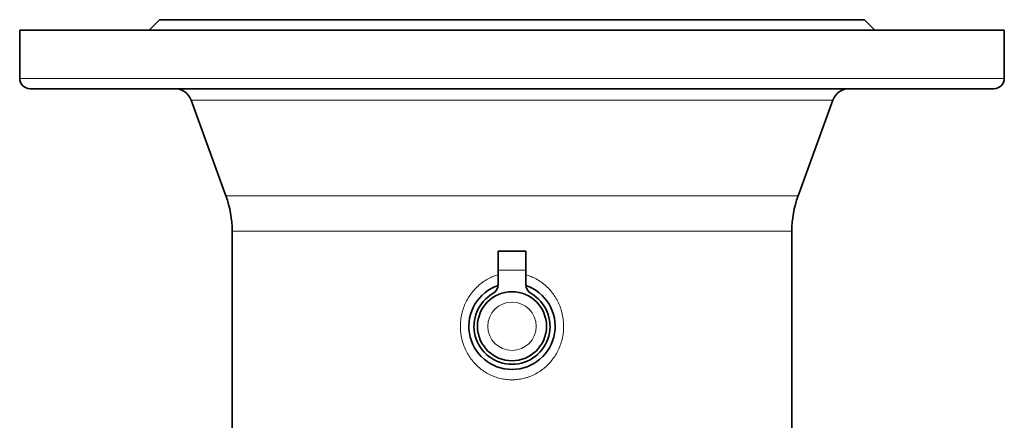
# Model space of a CAD drawing. Header units: inches. Extents: x 2941 to 3337, y 359 to 776.
# Tile 8 of 28: x 2982 to 3039, y 565 to 588. Entities that reach past the tile are written whole.
import ezdxf

# ---------------------------------------------------------------- set-up
doc = ezdxf.new("R2010")
doc.units = ezdxf.units.IN
doc.header["$MEASUREMENT"] = 0

msp = doc.modelspace()

# ---------------------------------------------------------------- linework, layer by layer
at = {"color": 7, "lineweight": 35, "ltscale": 0.106066}
for p, q in [((2990.419, 588.282), (2989.819, 587.682)), ((3031.219, 588.282), (3031.819, 587.682))]:
    msp.add_line(p, q, dxfattribs=at)
at = {"color": 7, "lineweight": 35}
for p, q in [((3031.219, 588.282), (2990.419, 588.282)), ((3010.819, 587.682), (2982.319, 587.682)), ((3039.319, 587.682), (3010.819, 587.682)), ((2982.919, 584.282), (3038.719, 584.282)), ((2994.257, 578.077), (2992.238, 583.625)), ((3027.381, 578.077), (3029.4, 583.625)), ((2994.619, 560.239), (2994.619, 576.025)), ((3027.019, 556.203), (3027.019, 576.025))]:
    msp.add_line(p, q, dxfattribs=at)
at = {"color": 7, "lineweight": 35, "ltscale": 0.35}
for p, q in [((2982.319, 584.882), (2982.319, 587.682)), ((3039.319, 584.882), (3039.319, 587.682))]:
    msp.add_line(p, q, dxfattribs=at)
at = {"color": 7, "lineweight": 13}
for p, q in [((3010.819, 584.882), (2982.319, 584.882)), ((3039.319, 584.882), (3010.819, 584.882)), ((3010.819, 583.625), (2994.512, 583.625)), ((3019.727, 583.625), (3010.819, 583.625)), ((3029.4, 583.625), (3019.727, 583.625)), ((3010.819, 578.077), (2994.257, 578.077)), ((3027.381, 578.077), (3010.819, 578.077)), ((2994.619, 576.025), (3010.819, 576.025)), ((3010.819, 576.025), (3027.019, 576.025))]:
    msp.add_line(p, q, dxfattribs=at)
at = {"color": 7, "lineweight": 13, "ltscale": 0.284331}
msp.add_line((2994.512, 583.625), (2992.238, 583.625), dxfattribs=at)
at = {"color": 7, "lineweight": 35, "ltscale": 0.1375}
for p, q in [((3010.019, 573.776), (3010.019, 574.876)), ((3011.619, 574.876), (3011.619, 573.776))]:
    msp.add_line(p, q, dxfattribs=at)
at = {"color": 7, "lineweight": 35, "ltscale": 0.2}
msp.add_line((3011.619, 574.876), (3010.019, 574.876), dxfattribs=at)
at = {"color": 7, "lineweight": 35, "ltscale": 0.104132}
for p, q in [((3010.019, 572.943), (3010.019, 573.776)), ((3011.619, 572.943), (3011.619, 573.776))]:
    msp.add_line(p, q, dxfattribs=at)
at = {"color": 7, "lineweight": 13, "ltscale": 0.2}
msp.add_line((3010.019, 573.776), (3011.619, 573.776), dxfattribs=at)
at = {"color": 7, "lineweight": 13}
for points in [[(3010.019, 573.505), (3009.945, 573.482), (3009.872, 573.458), (3009.8, 573.432), (3009.728, 573.404), (3009.657, 573.374), (3009.587, 573.342), (3009.517, 573.308), (3009.477, 573.288), (3009.438, 573.267), (3009.359, 573.223), (3009.282, 573.177), (3009.207, 573.128), (3009.133, 573.077), (3009.06, 573.024), (3008.989, 572.969), (3008.92, 572.912), (3008.852, 572.852), (3008.787, 572.791), (3008.723, 572.728), (3008.661, 572.663), (3008.601, 572.596), (3008.543, 572.527), (3008.487, 572.457), (3008.432, 572.384), (3008.38, 572.31), (3008.33, 572.235), (3008.282, 572.158), (3008.237, 572.079), (3008.193, 572), (3008.152, 571.919), (3008.114, 571.837), (3008.078, 571.754), (3008.044, 571.669), (3008.012, 571.584), (3007.983, 571.498), (3007.957, 571.411), (3007.932, 571.324), (3007.911, 571.236), (3007.892, 571.147), (3007.875, 571.057), (3007.861, 570.967), (3007.85, 570.877), (3007.841, 570.787), (3007.835, 570.695), (3007.831, 570.604), (3007.83, 570.512), (3007.831, 570.421), (3007.835, 570.329), (3007.842, 570.238), (3007.851, 570.147), (3007.863, 570.056), (3007.877, 569.965), (3007.895, 569.875), (3007.914, 569.786), (3007.936, 569.697), (3007.961, 569.609), (3007.988, 569.522), (3008.018, 569.435), (3008.05, 569.35), (3008.085, 569.265), (3008.122, 569.181), (3008.161, 569.099), (3008.203, 569.018), (3008.246, 568.939), (3008.292, 568.862), (3008.34, 568.786), (3008.389, 568.711), (3008.442, 568.638), (3008.496, 568.567), (3008.552, 568.497), (3008.61, 568.429), (3008.67, 568.363), (3008.732, 568.298), (3008.796, 568.235), (3008.862, 568.174), (3008.93, 568.115), (3008.999, 568.059), (3009.07, 568.004), (3009.142, 567.951), (3009.216, 567.901), (3009.292, 567.853), (3009.369, 567.807), (3009.447, 567.764), (3009.521, 567.725), (3009.596, 567.689), (3009.672, 567.655), (3009.749, 567.623), (3009.827, 567.593), (3009.906, 567.566), (3009.986, 567.541), (3010.066, 567.518), (3010.147, 567.497), (3010.229, 567.479), (3010.311, 567.463), (3010.393, 567.449), (3010.478, 567.438), (3010.563, 567.429), (3010.648, 567.423), (3010.733, 567.419), (3010.819, 567.418)], [(3010.819, 567.418), (3010.9, 567.419), (3010.981, 567.422), (3011.062, 567.428), (3011.142, 567.436), (3011.223, 567.446), (3011.303, 567.459), (3011.382, 567.473), (3011.461, 567.49), (3011.54, 567.509), (3011.618, 567.531), (3011.661, 567.543), (3011.704, 567.557), (3011.747, 567.571), (3011.789, 567.586), (3011.873, 567.617), (3011.957, 567.651), (3012.039, 567.688), (3012.12, 567.727), (3012.2, 567.768), (3012.278, 567.812), (3012.355, 567.858), (3012.429, 567.906), (3012.501, 567.955), (3012.572, 568.007), (3012.641, 568.06), (3012.709, 568.116), (3012.775, 568.174), (3012.84, 568.233), (3012.902, 568.294), (3012.963, 568.358), (3013.022, 568.422), (3013.079, 568.489), (3013.134, 568.557), (3013.188, 568.627), (3013.241, 568.7), (3013.291, 568.775), (3013.34, 568.852), (3013.386, 568.93), (3013.43, 569.009), (3013.472, 569.09), (3013.512, 569.172), (3013.549, 569.254), (3013.583, 569.338), (3013.616, 569.423), (3013.646, 569.509), (3013.673, 569.596), (3013.698, 569.683), (3013.72, 569.771), (3013.74, 569.86), (3013.758, 569.949), (3013.772, 570.039), (3013.785, 570.129), (3013.794, 570.22), (3013.802, 570.31), (3013.806, 570.402), (3013.808, 570.493), (3013.808, 570.585), (3013.804, 570.677), (3013.798, 570.768), (3013.79, 570.859), (3013.779, 570.95), (3013.765, 571.041), (3013.749, 571.131), (3013.73, 571.22), (3013.709, 571.309), (3013.685, 571.398), (3013.659, 571.485), (3013.63, 571.572), (3013.599, 571.658), (3013.565, 571.743), (3013.529, 571.827), (3013.49, 571.909), (3013.449, 571.991), (3013.406, 572.071), (3013.361, 572.149), (3013.314, 572.225), (3013.265, 572.3), (3013.213, 572.374), (3013.16, 572.446), (3013.104, 572.516), (3013.047, 572.585), (3012.987, 572.652), (3012.926, 572.717), (3012.863, 572.78), (3012.798, 572.841), (3012.731, 572.901), (3012.662, 572.958), (3012.592, 573.014), (3012.52, 573.067), (3012.446, 573.118), (3012.372, 573.167), (3012.295, 573.213), (3012.217, 573.258), (3012.138, 573.299), (3012.067, 573.335), (3011.994, 573.368), (3011.921, 573.399), (3011.846, 573.429), (3011.771, 573.456), (3011.695, 573.481), (3011.619, 573.505)]]:
    msp.add_lwpolyline(points, dxfattribs=at)
at = {"color": 7, "lineweight": 35}
msp.add_circle((3010.819, 570.518), 2, dxfattribs=at)
msp.add_circle((3010.819, 570.518), 2, dxfattribs=at)
at = {"color": 7, "lineweight": 13}
msp.add_circle((3010.819, 570.518), 1.4, dxfattribs=at)
at = {"color": 7, "lineweight": 35}
for centre, radius, start, end in [((2982.919, 584.882), 0.6, 180, 270), ((3038.719, 584.882), 0.6, 270, 0), ((2991.298, 583.282), 1, 20, 89.7016), ((3030.34, 583.282), 1, 90.2756, 159.9997), ((2988.619, 576.025), 6, 0, 20), ((3033.019, 576.025), 6, 160, 180), ((3010.819, 570.518), 2.5, 108.7291, 71.2707), ((3009.419, 572.943), 0.6, 300, 0), ((3012.219, 572.943), 0.6, 180, 240), ((3010.819, 570.518), 2.2, 120, 60)]:
    msp.add_arc(centre, radius, start, end, dxfattribs=at)

doc.saveas('drawing.dxf')
